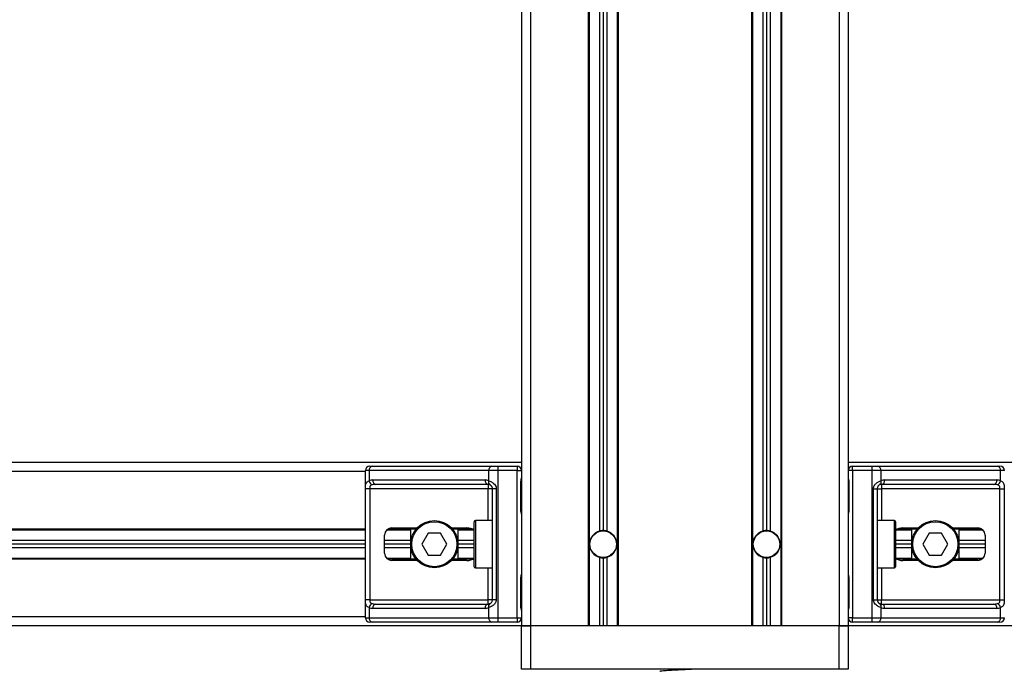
# Model space of a CAD drawing. Header units: millimetres. Extents: x 0 to 420, y 0 to 297.
# Tile 39 of 95: x 109.5 to 118.26, y 202 to 207.79. Entities that reach past the tile are written whole.
import ezdxf

# ---------------------------------------------------------------- set-up
doc = ezdxf.new("R2010")
doc.units = ezdxf.units.MM

msp = doc.modelspace()

# ---------------------------------------------------------------- linework, layer by layer
at = {"color": 7, "linetype": 'Continuous', "lineweight": 25}
for p, q in [((113.96715, 228.23613), (113.96715, 202.38737)), ((114.04793, 228.23613), (114.04793, 202.38737)), ((116.79436, 228.23613), (116.79436, 202.38737)), ((116.87514, 228.23613), (116.87514, 202.38737)), ((114.56006, 224.77886), (114.56006, 202.38737)), ((114.56814, 224.77886), (114.56814, 202.38737)), ((114.66184, 224.77886), (114.66184, 203.23115)), ((114.69415, 224.77886), (114.69415, 203.23553)), ((114.72646, 224.77886), (114.72646, 203.23115)), ((114.82016, 224.77886), (114.82016, 202.38737)), ((114.82824, 224.77886), (114.82824, 202.38737)), ((116.01405, 224.77886), (116.01405, 202.38737)), ((116.02213, 224.77886), (116.02213, 202.38737)), ((116.11583, 224.77886), (116.11583, 203.23115)), ((116.14814, 224.77886), (116.14814, 203.23553)), ((116.18045, 224.77886), (116.18045, 203.23115)), ((116.27416, 224.77886), (116.27416, 202.38737)), ((116.28223, 224.77886), (116.28223, 202.38737)), ((113.96715, 203.84136), (70.57354, 203.84136)), ((160.26875, 203.84136), (116.87514, 203.84136)), ((112.57778, 203.76059), (71.96291, 203.76059)), ((112.57778, 202.45845), (112.57778, 203.77028)), ((112.61091, 203.77028), (112.57778, 203.77028)), ((113.67554, 203.77028), (112.61091, 203.77028)), ((112.61091, 203.77028), (112.61091, 203.67887)), ((112.61656, 203.80905), (112.63832, 203.80905)), ((112.63832, 203.80905), (113.70296, 203.80905)), ((113.67554, 203.67887), (113.67554, 203.77028)), ((113.75551, 203.77028), (113.67554, 203.77028)), ((113.70296, 203.80905), (113.75551, 203.80905)), ((113.75551, 203.80905), (113.75551, 203.77028)), ((113.75551, 203.80905), (113.92838, 203.80905)), ((113.75551, 203.77028), (113.75551, 202.45845)), ((113.92838, 203.77028), (113.75551, 203.77028)), ((113.92838, 203.80905), (113.92838, 203.77028)), ((113.92838, 202.45845), (113.92838, 203.77028)), ((113.92838, 203.77028), (113.96715, 203.77028)), ((116.91391, 203.77028), (116.87514, 203.77028)), ((116.91391, 203.77028), (116.91391, 203.80905)), ((116.91391, 203.80905), (117.08679, 203.80905)), ((116.91391, 203.77028), (116.91391, 202.45845)), ((117.08679, 203.77028), (116.91391, 203.77028)), ((117.08679, 203.77028), (117.08679, 203.80905)), ((117.08679, 203.80905), (117.13933, 203.80905)), ((117.08679, 202.45845), (117.08679, 203.77028)), ((117.16675, 203.77028), (117.08679, 203.77028)), ((117.13933, 203.80905), (118.20397, 203.80905)), ((117.16675, 203.77028), (117.16675, 203.67887)), ((118.23139, 203.77028), (117.16675, 203.77028)), ((118.20397, 203.80905), (118.22574, 203.80905)), ((118.23139, 203.67887), (118.23139, 203.77028)), ((118.26451, 203.77028), (118.23139, 203.77028)), ((112.64397, 203.68627), (113.64248, 203.68627)), ((113.96121, 203.42132), (113.96121, 203.66365)), ((113.96369, 203.66365), (113.96121, 203.66365)), ((113.96369, 203.42132), (113.96369, 203.66365)), ((116.87861, 203.66365), (116.87861, 203.42132)), ((116.87861, 203.66365), (116.88108, 203.66365)), ((116.88108, 203.66365), (116.88108, 203.42132)), ((117.19982, 203.68627), (118.19832, 203.68627)), ((112.57845, 202.62001), (112.57845, 203.60872)), ((112.617, 203.60872), (112.57845, 203.60872)), ((113.66989, 203.60872), (112.617, 203.60872)), ((112.617, 203.60872), (112.617, 202.62001)), ((113.66989, 203.6475), (112.67139, 203.6475)), ((113.66989, 203.6475), (113.66989, 203.60872)), ((113.70867, 203.60872), (113.66989, 203.60872)), ((113.66989, 203.32439), (113.66989, 203.60872)), ((113.74323, 203.60872), (113.70867, 203.60872)), ((113.70867, 202.62001), (113.70867, 203.60872)), ((113.74323, 203.60872), (113.74323, 202.62001)), ((117.09906, 203.60872), (117.13363, 203.60872)), ((117.09906, 202.62001), (117.09906, 203.60872)), ((117.13363, 203.60872), (117.13363, 202.62001)), ((117.13363, 203.60872), (117.1724, 203.60872)), ((118.1709, 203.6475), (117.1724, 203.6475)), ((117.1724, 203.6475), (117.1724, 203.60872)), ((118.2253, 203.60872), (117.1724, 203.60872)), ((117.1724, 203.60872), (117.1724, 203.32439)), ((118.2253, 203.60872), (118.26384, 203.60872)), ((118.2253, 202.62001), (118.2253, 203.60872)), ((118.26384, 203.60872), (118.26384, 202.62001)), ((113.96369, 203.42132), (113.96121, 203.42132)), ((116.87861, 203.42132), (116.88108, 203.42132)), ((113.54711, 202.91404), (113.54711, 203.31469)), ((113.70867, 203.32439), (113.55681, 203.32439)), ((113.55681, 203.32439), (113.55681, 202.90435)), ((117.28549, 203.32439), (117.13363, 203.32439)), ((117.28549, 202.90435), (117.28549, 203.32439)), ((117.29518, 203.31469), (117.29518, 202.91404)), ((112.57778, 203.24846), (71.96291, 203.24846)), ((112.57778, 203.24038), (71.96291, 203.24038)), ((112.98167, 203.24038), (112.76755, 203.24038)), ((113.03005, 203.24846), (112.77718, 203.24846)), ((112.8137, 203.25977), (113.04014, 203.25977)), ((112.98167, 202.98028), (112.98167, 203.24846)), ((113.13573, 203.2113), (113.07976, 203.11437)), ((113.24766, 203.2113), (113.13573, 203.2113)), ((113.30362, 203.11437), (113.24766, 203.2113)), ((113.34324, 203.25977), (113.48019, 203.25977)), ((113.53184, 203.24846), (113.35333, 203.24846)), ((113.40171, 203.24846), (113.40171, 202.98028)), ((113.54546, 203.24038), (113.40171, 203.24038)), ((117.44058, 203.24038), (117.29684, 203.24038)), ((117.48896, 203.24846), (117.31045, 203.24846)), ((117.3621, 203.25977), (117.49905, 203.25977)), ((117.44058, 202.98028), (117.44058, 203.24846)), ((117.59464, 203.2113), (117.53867, 203.11437)), ((117.70657, 203.2113), (117.59464, 203.2113)), ((117.76253, 203.11437), (117.70657, 203.2113)), ((117.80215, 203.25977), (118.02859, 203.25977)), ((118.06511, 203.24846), (117.81225, 203.24846)), ((117.86062, 203.24846), (117.86062, 202.98028)), ((118.07474, 203.24038), (117.86062, 203.24038)), ((112.57778, 203.14668), (71.96291, 203.14668)), ((112.74908, 203.03359), (112.74908, 203.19514)), ((112.98167, 203.14668), (112.74908, 203.14668)), ((113.54711, 203.14668), (113.40171, 203.14668)), ((117.44058, 203.14668), (117.29518, 203.14668)), ((118.09321, 203.14668), (117.86062, 203.14668)), ((118.09321, 203.19514), (118.09321, 203.03359)), ((112.57778, 203.11437), (71.96291, 203.11437)), ((112.57778, 203.08206), (71.96291, 203.08206)), ((112.98167, 203.11437), (112.74908, 203.11437)), ((112.98167, 203.08206), (112.74908, 203.08206)), ((113.07976, 203.11437), (113.13573, 203.01743)), ((113.24766, 203.01743), (113.30362, 203.11437)), ((113.54711, 203.11437), (113.40171, 203.11437)), ((113.54711, 203.08206), (113.40171, 203.08206)), ((117.44058, 203.11437), (117.29518, 203.11437)), ((117.44058, 203.08206), (117.29518, 203.08206)), ((117.53867, 203.11437), (117.59464, 203.01743)), ((117.70657, 203.01743), (117.76253, 203.11437)), ((118.09321, 203.11437), (117.86062, 203.11437)), ((118.09321, 203.08206), (117.86062, 203.08206)), ((112.57778, 202.98835), (71.96291, 202.98835)), ((112.57778, 202.98028), (71.96291, 202.98028)), ((112.98167, 202.98835), (112.76755, 202.98835)), ((113.03005, 202.98028), (112.77718, 202.98028)), ((113.04014, 202.96897), (112.8137, 202.96897)), ((113.13573, 203.01743), (113.24766, 203.01743)), ((113.48019, 202.96897), (113.34324, 202.96897)), ((113.53184, 202.98028), (113.35333, 202.98028)), ((113.54546, 202.98835), (113.40171, 202.98835)), ((114.66184, 202.99759), (114.66184, 202.38737)), ((114.69415, 202.9932), (114.69415, 202.38737)), ((114.72646, 202.99759), (114.72646, 202.38737)), ((116.11583, 202.99759), (116.11583, 202.38737)), ((116.14814, 202.9932), (116.14814, 202.38737)), ((116.18045, 202.99759), (116.18045, 202.38737)), ((117.44058, 202.98835), (117.29684, 202.98835)), ((117.48896, 202.98028), (117.31045, 202.98028)), ((117.49905, 202.96897), (117.3621, 202.96897)), ((117.59464, 203.01743), (117.70657, 203.01743)), ((118.02859, 202.96897), (117.80215, 202.96897)), ((118.06511, 202.98028), (117.81225, 202.98028)), ((118.07474, 202.98835), (117.86062, 202.98835)), ((113.55681, 202.90435), (113.70867, 202.90435)), ((113.66989, 202.62001), (113.66989, 202.90435)), ((117.13363, 202.90435), (117.28549, 202.90435)), ((117.1724, 202.90435), (117.1724, 202.62001)), ((113.96121, 202.56508), (113.96121, 202.80741)), ((113.96369, 202.80741), (113.96121, 202.80741)), ((113.96369, 202.56508), (113.96369, 202.80741)), ((116.87861, 202.80741), (116.87861, 202.56508)), ((116.87861, 202.80741), (116.88108, 202.80741)), ((116.88108, 202.80741), (116.88108, 202.56508)), ((112.617, 202.62001), (112.57845, 202.62001)), ((112.617, 202.62001), (113.66989, 202.62001)), ((113.70867, 202.62001), (113.66989, 202.62001)), ((113.66989, 202.58124), (113.66989, 202.62001)), ((113.74323, 202.62001), (113.70867, 202.62001)), ((117.09906, 202.62001), (117.13363, 202.62001)), ((117.13363, 202.62001), (117.1724, 202.62001)), ((117.1724, 202.58124), (117.1724, 202.62001)), ((117.1724, 202.62001), (118.2253, 202.62001)), ((118.2253, 202.62001), (118.26384, 202.62001)), ((112.61091, 202.54987), (112.61091, 202.45845)), ((113.64248, 202.54246), (112.64397, 202.54246)), ((112.67139, 202.58124), (113.66989, 202.58124)), ((113.67554, 202.45845), (113.67554, 202.54987)), ((113.96369, 202.56508), (113.96121, 202.56508)), ((116.87861, 202.56508), (116.88108, 202.56508)), ((117.16675, 202.54987), (117.16675, 202.45845)), ((117.1724, 202.58124), (118.1709, 202.58124)), ((118.19832, 202.54246), (117.19982, 202.54246)), ((118.23139, 202.45845), (118.23139, 202.54987)), ((112.57778, 202.46815), (71.96291, 202.46815)), ((112.57778, 202.45845), (112.61091, 202.45845)), ((112.61091, 202.45845), (113.67554, 202.45845)), ((113.67554, 202.45845), (113.75551, 202.45845)), ((113.75551, 202.45845), (113.92838, 202.45845)), ((113.75551, 202.45845), (113.75551, 202.41968)), ((113.92838, 202.45845), (113.96715, 202.45845)), ((113.92838, 202.45845), (113.92838, 202.41968)), ((116.91391, 202.45845), (116.87514, 202.45845)), ((116.91391, 202.41968), (116.91391, 202.45845)), ((116.91391, 202.45845), (117.08679, 202.45845)), ((117.08679, 202.41968), (117.08679, 202.45845)), ((117.08679, 202.45845), (117.16675, 202.45845)), ((117.16675, 202.45845), (118.23139, 202.45845)), ((118.23139, 202.45845), (118.26451, 202.45845)), ((113.96715, 202.38737), (70.57354, 202.38737)), ((112.63832, 202.41968), (112.61656, 202.41968)), ((113.70296, 202.41968), (112.63832, 202.41968)), ((113.75551, 202.41968), (113.70296, 202.41968)), ((113.92838, 202.41968), (113.75551, 202.41968)), ((114.04793, 202.38737), (113.96715, 202.38737)), ((113.96715, 201.99964), (113.96715, 202.38737)), ((113.96715, 202.38737), (114.04793, 202.38737)), ((114.56006, 202.38737), (114.04793, 202.38737)), ((114.04793, 202.38737), (114.04793, 201.99964)), ((116.79436, 202.38737), (114.04793, 202.38737)), ((116.01405, 202.38737), (114.82824, 202.38737)), ((116.79436, 202.38737), (116.28223, 202.38737)), ((116.87514, 202.38737), (116.79436, 202.38737)), ((116.79436, 201.99964), (116.79436, 202.38737)), ((116.79436, 202.38737), (116.87514, 202.38737)), ((160.26875, 202.38737), (116.87514, 202.38737)), ((116.87514, 202.38737), (116.87514, 201.99964)), ((117.08679, 202.41968), (116.91391, 202.41968)), ((117.13933, 202.41968), (117.08679, 202.41968)), ((118.20397, 202.41968), (117.13933, 202.41968)), ((118.22574, 202.41968), (118.20397, 202.41968)), ((114.04793, 201.99964), (113.96715, 201.99964)), ((116.79436, 201.99964), (114.04793, 201.99964)), ((115.64139, 201.99762), (115.64139, 201.99964)), ((116.87514, 201.99964), (116.79436, 201.99964))]:
    msp.add_line(p, q, dxfattribs=at)
for centre, radius in [((113.19169, 203.11437), 0.21002), ((113.19169, 203.11437), 0.20033), ((117.6506, 203.11437), 0.21002), ((117.6506, 203.11437), 0.20033), ((114.69415, 203.11437), 0.11955), ((114.69415, 203.11437), 0.11793), ((116.14814, 203.11437), 0.11955), ((116.14814, 203.11437), 0.11793)]:
    msp.add_circle(centre, radius, dxfattribs=at)
for centre, radius, start, end in [((112.61656, 203.77028), 0.03877, 90, 180), ((112.64518, 203.77513), 0.03461, 101.421754, 188.049467), ((113.70981, 203.77513), 0.03461, 101.421754, 188.049467), ((113.92838, 203.77028), 0.03877, 0, 90), ((116.91391, 203.77028), 0.03877, 90, 180), ((117.13248, 203.77513), 0.03461, 351.950533, 78.578246), ((118.19712, 203.77513), 0.03461, 351.950533, 78.578246), ((118.22574, 203.77028), 0.03877, 0, 90), ((112.64397, 203.60872), 0.07755, 90, 115.240416), ((112.65984, 203.68887), 0.04994, 191.548508, 244.483993), ((112.67824, 203.68142), 0.03461, 171.950533, 258.578246), ((113.67675, 203.68142), 0.03461, 171.950533, 258.578246), ((113.64248, 203.60872), 0.07755, 64.759584, 90), ((113.70331, 203.66826), 0.02972, 159.089812, 235.390127), ((117.13899, 203.66826), 0.02972, 304.609873, 20.910188), ((117.19982, 203.60872), 0.07755, 90, 115.240416), ((117.16555, 203.68142), 0.03461, 281.421754, 8.049467), ((118.16405, 203.68142), 0.03461, 281.421754, 8.049467), ((118.19832, 203.60872), 0.07755, 64.759584, 90), ((118.18246, 203.68887), 0.04994, 295.516007, 348.451492), ((113.66989, 203.60872), 0.03877, 64.759584, 90), ((117.1724, 203.60872), 0.03877, 90, 115.240416), ((113.55681, 203.31469), 0.00969, 90, 180), ((117.28549, 203.31469), 0.00969, 0, 90), ((112.8137, 203.19514), 0.06462, 90, 180), ((114.69415, 203.11437), 0.12117, 105.46601, 254.53399), ((114.69415, 203.11437), 0.12117, 90, 105.46601), ((114.69415, 203.11437), 0.12117, 74.53399, 90), ((114.69415, 203.11437), 0.12117, 285.46601, 74.53399), ((116.14814, 203.11437), 0.12117, 105.46601, 254.53399), ((116.14814, 203.11437), 0.12117, 90, 105.46601), ((116.14814, 203.11437), 0.12117, 74.53399, 90), ((116.14814, 203.11437), 0.12117, 285.46601, 74.53399), ((118.02859, 203.19514), 0.06462, 0, 90), ((112.8137, 203.03359), 0.06462, 180, 270), ((114.69415, 203.11437), 0.12117, 254.53399, 270), ((114.69415, 203.11437), 0.12117, 270, 285.46601), ((116.14814, 203.11437), 0.12117, 254.53399, 270), ((116.14814, 203.11437), 0.12117, 270, 285.46601), ((118.02859, 203.03359), 0.06462, 270, 0), ((113.55681, 202.91404), 0.00969, 180, 270), ((117.28549, 202.91404), 0.00969, 270, 0), ((112.65984, 202.53987), 0.04994, 115.516007, 168.451492), ((112.64397, 202.62001), 0.07755, 244.759584, 270), ((112.67824, 202.54731), 0.03461, 101.421754, 188.049467), ((113.67675, 202.54731), 0.03461, 101.421754, 188.049467), ((113.64248, 202.62001), 0.07755, 270, 295.240416), ((113.66989, 202.62001), 0.03877, 270, 295.240416), ((113.70331, 202.56047), 0.02972, 124.609873, 200.910188), ((117.13899, 202.56047), 0.02972, 339.089812, 55.390127), ((117.1724, 202.62001), 0.03877, 244.759584, 270), ((117.19982, 202.62001), 0.07755, 244.759584, 270), ((117.16555, 202.54731), 0.03461, 351.950533, 78.578246), ((118.16405, 202.54731), 0.03461, 351.950533, 78.578246), ((118.19832, 202.62001), 0.07755, 270, 295.240416), ((118.18246, 202.53987), 0.04994, 11.548508, 64.483993), ((112.61656, 202.45845), 0.03877, 180, 270), ((112.64518, 202.45361), 0.03461, 171.950533, 258.578246), ((113.70981, 202.45361), 0.03461, 171.950533, 258.578246), ((113.92838, 202.45845), 0.03877, 270, 0), ((116.91391, 202.45845), 0.03877, 180, 270), ((117.13248, 202.45361), 0.03461, 281.421754, 8.049467), ((118.19712, 202.45361), 0.03461, 281.421754, 8.049467), ((118.22574, 202.45845), 0.03877, 270, 0)]:
    msp.add_arc(centre, radius, start, end, dxfattribs=at)
for centre, major_axis, ratio, start_param, end_param in [((112.67139, 203.60872), (0.07755, 0), 0.5, 1.5707963, 2.0113247), ((118.1709, 203.60872), (0.07755, 0), 0.5, 1.130268, 1.5707963), ((113.48019, 203.19514), (-0.09139, 0), 0.7071068, 3.890794, 4.712389), ((117.3621, 203.19514), (0.09139, 0), 0.7071068, 1.5707963, 2.3923913), ((113.48019, 203.03359), (-0.09139, 0), 0.7071068, 1.5707963, 2.3923913), ((117.3621, 203.03359), (0.09139, 0), 0.7071068, 3.890794, 4.712389), ((112.67139, 202.62001), (0.07755, 0), 0.5, 4.2718606, 4.712389), ((118.1709, 202.62001), (0.07755, 0), 0.5, 4.712389, 5.1529173)]:
    msp.add_ellipse(centre, major_axis=major_axis, ratio=ratio, start_param=start_param, end_param=end_param, dxfattribs=at)
for points, knots in [([(112.57845, 203.60872), (112.57846, 203.61103), (112.57851, 203.62056), (112.57894, 203.63073), (112.58047, 203.64452), (112.58348, 203.65776), (112.59279, 203.67148), (112.60468, 203.67633), (112.61091, 203.67887)], [0, 0, 0, 0, 0.0620594, 0.25604, 0.28119649, 0.496867, 0.73687732, 1, 1, 1, 1]), ([(113.67554, 203.67887), (113.68154, 203.6768), (113.69527, 203.67207), (113.71663, 203.65931), (113.73058, 203.64454), (113.73874, 203.63109), (113.74269, 203.62006), (113.7431, 203.61138), (113.74323, 203.60872)], [0, 0, 0, 0, 0.2204024, 0.5050019, 0.6931202, 0.7669429, 0.9288339, 1, 1, 1, 1]), ([(113.96121, 203.66365), (113.96135, 203.66727), (113.9617, 203.67633), (113.96398, 203.68677), (113.96636, 203.69682), (113.96683, 203.70123), (113.96715, 203.70428)], [0, 0, 0, 0, 0.2269894, 0.5690124, 0.702034, 1, 1, 1, 1]), ([(113.96416, 203.66363), (113.96411, 203.66878), (113.96398, 203.68152), (113.96753, 203.6948), (113.96683, 203.70289), (113.9667, 203.70441)], [0, 0, 0, 0, 0.3553058, 0.87926, 1, 1, 1, 1]), ([(116.87514, 203.70428), (116.8752, 203.70315), (116.87541, 203.69872), (116.87706, 203.6923), (116.87925, 203.68227), (116.88081, 203.67398), (116.88102, 203.66615), (116.88108, 203.66365)], [0, 0, 0, 0, 0.1172575, 0.461179, 0.5069762, 0.8431627, 1, 1, 1, 1]), ([(116.87546, 203.70002), (116.87554, 203.69837), (116.87598, 203.68997), (116.87861, 203.67617), (116.87855, 203.66379), (116.87852, 203.65915)], [0, 0, 0, 0, 0.13224493, 0.67417628, 1, 1, 1, 1]), ([(117.09906, 203.60872), (117.09916, 203.61103), (117.09956, 203.62056), (117.1034, 203.63073), (117.11171, 203.64452), (117.12391, 203.65776), (117.14568, 203.67148), (117.15951, 203.67633), (117.16675, 203.67887)], [0, 0, 0, 0, 0.0620594, 0.25604, 0.2811965, 0.496867, 0.7368773, 1, 1, 1, 1]), ([(118.23139, 203.67887), (118.23667, 203.6768), (118.24876, 203.67207), (118.25825, 203.65931), (118.26184, 203.64454), (118.26332, 203.63109), (118.26378, 203.62006), (118.26383, 203.61138), (118.26384, 203.60872)], [0, 0, 0, 0, 0.2204024, 0.5050019, 0.6931202, 0.7669429, 0.9288339, 1, 1, 1, 1]), ([(112.63832, 203.6438), (112.63431, 203.64261), (112.62753, 203.64061), (112.62251, 203.63568), (112.61942, 203.63044), (112.61748, 203.62349), (112.61704, 203.61496), (112.617, 203.60988), (112.617, 203.60872)], [0, 0, 0, 0, 0.273797, 0.4623029, 0.4991581, 0.7049828, 0.9330438, 1, 1, 1, 1]), ([(113.70867, 203.60872), (113.70827, 203.61299), (113.70755, 203.62058), (113.70356, 203.6283), (113.69946, 203.63407), (113.69596, 203.6376), (113.69094, 203.64148), (113.68833, 203.64282), (113.68643, 203.6438)], [0, 0, 0, 0, 0.24595141, 0.43826429, 0.49843058, 0.68293489, 0.7679658, 1, 1, 1, 1]), ([(117.15587, 203.6438), (117.15358, 203.64261), (117.14971, 203.64061), (117.14434, 203.63568), (117.14008, 203.63044), (117.13597, 203.62349), (117.1338, 203.61496), (117.13366, 203.60988), (117.13363, 203.60872)], [0, 0, 0, 0, 0.27379704, 0.46230291, 0.49915809, 0.70498278, 0.93304377, 1, 1, 1, 1]), ([(118.2253, 203.60872), (118.22524, 203.61299), (118.22513, 203.62058), (118.22359, 203.6283), (118.221, 203.63407), (118.21799, 203.6376), (118.21206, 203.64148), (118.20739, 203.64282), (118.20397, 203.6438)], [0, 0, 0, 0, 0.2459514, 0.4382643, 0.4984306, 0.6829349, 0.7679658, 1, 1, 1, 1]), ([(113.96715, 203.3807), (113.9671, 203.38183), (113.96688, 203.38626), (113.96524, 203.39268), (113.96304, 203.40271), (113.96148, 203.41099), (113.96128, 203.41883), (113.96121, 203.42132)], [0, 0, 0, 0, 0.1172575, 0.461179, 0.5069762, 0.8431627, 1, 1, 1, 1]), ([(113.96684, 203.38495), (113.96675, 203.3866), (113.96631, 203.395), (113.96368, 203.40881), (113.96375, 203.42118), (113.96377, 203.42583)], [0, 0, 0, 0, 0.1322449, 0.6741763, 1, 1, 1, 1]), ([(116.88108, 203.42132), (116.88094, 203.41771), (116.88059, 203.40865), (116.87832, 203.39821), (116.87594, 203.38815), (116.87547, 203.38375), (116.87514, 203.3807)], [0, 0, 0, 0, 0.2269894, 0.5690124, 0.702034, 1, 1, 1, 1]), ([(116.87813, 203.42134), (116.87818, 203.4162), (116.87832, 203.40346), (116.87477, 203.39018), (116.87547, 203.38208), (116.8756, 203.38056)], [0, 0, 0, 0, 0.3553058, 0.87926, 1, 1, 1, 1]), ([(113.96121, 202.80741), (113.96135, 202.81103), (113.9617, 202.82009), (113.96398, 202.83053), (113.96636, 202.84058), (113.96683, 202.84499), (113.96715, 202.84804)], [0, 0, 0, 0, 0.2269894, 0.5690124, 0.702034, 1, 1, 1, 1]), ([(113.96416, 202.80739), (113.96411, 202.81254), (113.96398, 202.82528), (113.96753, 202.83856), (113.96683, 202.84665), (113.9667, 202.84817)], [0, 0, 0, 0, 0.3553058, 0.87926, 1, 1, 1, 1]), ([(116.87514, 202.84804), (116.8752, 202.84691), (116.87541, 202.84248), (116.87706, 202.83606), (116.87925, 202.82603), (116.88081, 202.81774), (116.88102, 202.80991), (116.88108, 202.80741)], [0, 0, 0, 0, 0.1172575, 0.461179, 0.5069762, 0.8431627, 1, 1, 1, 1]), ([(116.87546, 202.84378), (116.87554, 202.84213), (116.87598, 202.83373), (116.87861, 202.81993), (116.87855, 202.80755), (116.87852, 202.80291)], [0, 0, 0, 0, 0.1322449, 0.6741763, 1, 1, 1, 1]), ([(112.61091, 202.54987), (112.60563, 202.55193), (112.59353, 202.55667), (112.58404, 202.56942), (112.58045, 202.58419), (112.57897, 202.59764), (112.57851, 202.60868), (112.57847, 202.61736), (112.57845, 202.62001)], [0, 0, 0, 0, 0.2204024, 0.5050019, 0.6931202, 0.7669429, 0.9288339, 1, 1, 1, 1]), ([(112.617, 202.62001), (112.61706, 202.61575), (112.61716, 202.60815), (112.6187, 202.60043), (112.62129, 202.59467), (112.62431, 202.59113), (112.63024, 202.58726), (112.63491, 202.58592), (112.63832, 202.58494)], [0, 0, 0, 0, 0.24595141, 0.43826429, 0.49843058, 0.68293489, 0.7679658, 1, 1, 1, 1]), ([(113.74323, 202.62001), (113.74313, 202.6177), (113.74274, 202.60817), (113.73889, 202.59801), (113.73058, 202.58422), (113.71838, 202.57098), (113.69662, 202.55726), (113.68278, 202.5524), (113.67554, 202.54987)], [0, 0, 0, 0, 0.0620594, 0.25604, 0.2811965, 0.496867, 0.7368773, 1, 1, 1, 1]), ([(113.68643, 202.58494), (113.68872, 202.58612), (113.69258, 202.58812), (113.69796, 202.59306), (113.70222, 202.5983), (113.70633, 202.60525), (113.70849, 202.61378), (113.70863, 202.61886), (113.70867, 202.62001)], [0, 0, 0, 0, 0.27379704, 0.46230291, 0.49915809, 0.70498278, 0.93304377, 1, 1, 1, 1]), ([(117.16675, 202.54987), (117.16076, 202.55193), (117.14703, 202.55667), (117.12567, 202.56942), (117.11171, 202.58419), (117.10356, 202.59764), (117.0996, 202.60868), (117.09919, 202.61736), (117.09906, 202.62001)], [0, 0, 0, 0, 0.2204024, 0.5050019, 0.6931202, 0.7669429, 0.9288339, 1, 1, 1, 1]), ([(117.13363, 202.62001), (117.13403, 202.61575), (117.13474, 202.60815), (117.13873, 202.60043), (117.14284, 202.59467), (117.14634, 202.59113), (117.15136, 202.58726), (117.15396, 202.58592), (117.15587, 202.58494)], [0, 0, 0, 0, 0.24595141, 0.43826429, 0.49843058, 0.68293489, 0.7679658, 1, 1, 1, 1]), ([(118.20397, 202.58494), (118.20799, 202.58612), (118.21477, 202.58812), (118.21978, 202.59306), (118.22288, 202.5983), (118.22482, 202.60525), (118.22526, 202.61378), (118.22529, 202.61886), (118.2253, 202.62001)], [0, 0, 0, 0, 0.273797, 0.4623029, 0.4991581, 0.7049828, 0.9330438, 1, 1, 1, 1]), ([(118.26384, 202.62001), (118.26383, 202.6177), (118.26379, 202.60817), (118.26335, 202.59801), (118.26182, 202.58422), (118.25882, 202.57098), (118.2495, 202.55726), (118.23761, 202.5524), (118.23139, 202.54987)], [0, 0, 0, 0, 0.0620594, 0.25604, 0.28119649, 0.496867, 0.73687732, 1, 1, 1, 1]), ([(113.96715, 202.52446), (113.9671, 202.52558), (113.96688, 202.53002), (113.96524, 202.53644), (113.96304, 202.54647), (113.96148, 202.55475), (113.96128, 202.56259), (113.96121, 202.56508)], [0, 0, 0, 0, 0.1172575, 0.461179, 0.5069762, 0.8431627, 1, 1, 1, 1]), ([(113.96684, 202.52871), (113.96675, 202.53036), (113.96631, 202.53876), (113.96368, 202.55257), (113.96375, 202.56494), (113.96377, 202.56959)], [0, 0, 0, 0, 0.13224493, 0.67417628, 1, 1, 1, 1]), ([(116.88108, 202.56508), (116.88094, 202.56147), (116.88059, 202.5524), (116.87832, 202.54197), (116.87594, 202.53191), (116.87547, 202.5275), (116.87514, 202.52446)], [0, 0, 0, 0, 0.2269894, 0.5690124, 0.702034, 1, 1, 1, 1]), ([(116.87813, 202.5651), (116.87818, 202.55996), (116.87832, 202.54722), (116.87477, 202.53394), (116.87547, 202.52584), (116.8756, 202.52432)], [0, 0, 0, 0, 0.3553058, 0.87926, 1, 1, 1, 1]), ([(115.49779, 201.99964), (115.47354, 201.99849), (115.4215, 201.99601), (115.33912, 201.99198), (115.26514, 201.98848), (115.21606, 201.98431), (115.19415, 201.9814), (115.19906, 201.97995), (115.19972, 201.97975)], [0, 0, 0, 0, 0.17516408, 0.37595399, 0.56906937, 0.7698149, 0.96880067, 1, 1, 1, 1])]:
    msp.add_open_spline(points, degree=3, knots=knots, dxfattribs=at)

doc.saveas('drawing.dxf')
